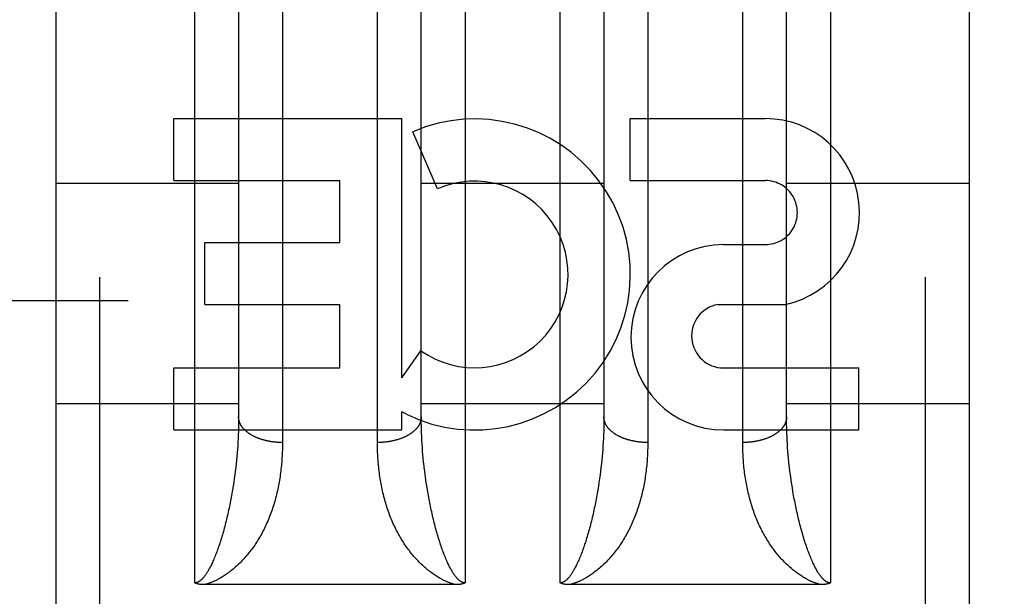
# Model space of a CAD drawing. Header units: inches. Extents: x 0 to 215, y 0 to 139.
# Tile 58 of 91: x 61.061 to 61.735, y 102.82 to 103.215. Entities that reach past the tile are written whole.
import ezdxf

# ---------------------------------------------------------------- set-up
doc = ezdxf.new("R2010")
doc.units = ezdxf.units.IN
doc.header["$LTSCALE"] = 11.835443
doc.header["$MEASUREMENT"] = 0
doc.linetypes.add('HIDDEN', pattern=[0.2, 0.1, -0.1])
doc.layers.get('0').update_dxf_attribs({"linetype": 'CONTINUOUS'})
for name, color, linetype in [('02___PRT_ALL_AXES', 7, 'CONTINUOUS'), ('DEFAULT_2', 8, 'HIDDEN'), ('DIMENSIONS', 7, 'CONTINUOUS')]:
    doc.layers.add(name, color=color, linetype=linetype)
doc.styles.get("Standard").update_dxf_attribs({"font": 'arial.ttf'})
doc.dimstyles.new('DIMSTYLE_1', dxfattribs={"dimtxt": 0.949367, "dimasz": 1.265823, "dimexe": 0.09, "dimexo": 0.07, "dimgap": 0.0375, "dimtad": 0, "dimtih": 1, "dimtoh": 1, "dimzin": 4, "dimdsep": 46, "dimtxsty": 'Standard', "dimblk": '_FILLED', "dimblk1": '_FILLED', "dimblk2": '_FILLED', "dimcen": 0.09, "dimazin": 1, "dimtfac": 1, "dimtofl": 0, "dimtmove": 0, "dimatfit": 3, "dimldrblk": '_FILLED', "dimfxl": 1, "dimtolj": 1, "dimtzin": 4, "dimarcsym": 0})

# ---------------------------------------------------------------- blocks, each defined once
blk = doc.blocks.new('_FILLED')
at = {"color": 0, "linetype": 'ByBlock'}
blk.add_solid([(0, 0), (-1, 0.2), (-1, -0.2)], dxfattribs=at)
blk = doc.blocks.new('*D16')
at = {"layer": 'DIMENSIONS', "color": 2, "linetype": 'Continuous'}
for p, q in [((46.91249, 103.7725), (46.91249, 106.4651)), ((46.91249, 106.4651), (48.02009, 106.4651)), ((45.77325, 102.6475), (49.12739, 102.6475)), ((46.91249, 102.6475), (46.91249, 100.11585))]:
    blk.add_line(p, q, dxfattribs=at)
at = {"layer": 'DIMENSIONS', "color": 2, "linetype": 'Continuous', "xscale": 1.2658227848, "yscale": 1.2658227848, "zscale": 1.2658227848}
for p, rotation in [((46.91249, 103.7725), 270), ((46.91249, 102.6475), 90)]:
    blk.add_blockref('_FILLED', p, dxfattribs=dict(at, rotation=rotation))
at = {"layer": 'DIMENSIONS', "color": 2, "linetype": 'Continuous', "insert": (48.49477, 106.93978), "char_height": 0.949367, "width": 2.5798786, "attachment_point": 1, "line_spacing_factor": 0.9}
blk.add_mtext('1.13', dxfattribs=at)

msp = doc.modelspace()

# ---------------------------------------------------------------- linework, layer by layer
at = {"layer": '02___PRT_ALL_AXES', "color": 8, "linetype": 'HIDDEN'}
for p, q in [((61.16629, 103.10478), (61.16629, 103.14722)), ((61.16629, 103.14722), (61.32242, 103.14722)), ((61.32242, 102.96962), (61.32242, 103.14722)), ((61.47869, 103.10478), (61.47869, 103.14722)), ((61.47869, 103.14722), (61.57111, 103.14722)), ((61.3468, 103.09912), (61.32987, 103.13823)), ((61.16629, 103.10478), (61.2798, 103.10478)), ((61.2798, 103.06234), (61.2798, 103.10478)), ((61.47869, 103.10478), (61.57111, 103.10478)), ((61.18759, 103.0199), (61.18759, 103.06234)), ((61.18759, 103.06234), (61.2798, 103.06234)), ((61.54256, 103.06091), (61.57107, 103.06091)), ((61.18759, 103.0199), (61.2798, 103.0199)), ((61.2798, 102.97643), (61.2798, 103.0199)), ((61.53864, 103.01995), (61.58491, 103.01995)), ((61.32242, 102.96962), (61.33542, 102.98818)), ((61.16629, 102.934), (61.16629, 102.97643)), ((61.16629, 102.97643), (61.2798, 102.97643)), ((61.54256, 102.97643), (61.63499, 102.97643)), ((61.63499, 102.934), (61.63499, 102.97643)), ((61.32242, 102.934), (61.32242, 102.94628)), ((61.32593, 102.9445), (61.32242, 102.94628)), ((61.16629, 102.934), (61.32242, 102.934)), ((61.54256, 102.934), (61.63499, 102.934))]:
    msp.add_line(p, q, dxfattribs=at)
for centre, radius, start, end in [((61.37218, 103.04046), 0.10653, 244.26362, 113.40274), ((61.5712, 103.08285), 0.06437, 282.29948, 90.07752), ((61.37218, 103.04046), 0.06391, 234.88948, 113.40261), ((61.57111, 103.08285), 0.02193, 269.90115, 90), ((61.54256, 102.99745), 0.06346, 90, 270), ((61.54256, 102.99837), 0.02193, 100.307, 270)]:
    msp.add_arc(centre, radius, start, end, dxfattribs=at)
at = {"layer": 'DEFAULT_2', "color": 8, "linetype": 'HIDDEN'}
for p, q in [((61.11563, 101.855), (61.11563, 103.64)), ((61.18063, 102.8292), (61.18063, 103.64)), ((61.36563, 103.64), (61.36563, 102.8292)), ((61.43063, 102.8292), (61.43063, 103.64)), ((61.61563, 103.64), (61.61563, 102.8292)), ((61.68063, 101.855), (61.68063, 103.64)), ((61.08563, 103.61), (61.08563, 101.885)), ((61.71063, 103.61), (61.71063, 101.885)), ((61.24063, 103.2705), (61.24063, 102.92535)), ((61.49063, 103.2705), (61.49063, 102.92535)), ((61.30564, 102.92402), (61.30563, 103.26923)), ((61.55564, 102.92402), (61.55563, 103.26923)), ((61.21063, 103.25007), (61.21063, 102.94286)), ((61.33563, 102.94165), (61.33563, 103.25007)), ((61.46063, 103.25007), (61.46063, 102.94286)), ((61.58563, 102.94286), (61.58563, 103.25007)), ((61.08563, 103.103), (61.21063, 103.103)), ((61.33563, 103.103), (61.46063, 103.103)), ((61.58563, 103.103), (61.71063, 103.103)), ((63.50213, 103.02249), (36.89813, 103.02249)), ((61.08563, 102.952), (61.21063, 102.952)), ((61.33563, 102.952), (61.46063, 102.952)), ((61.58563, 102.952), (61.71063, 102.952)), ((61.21062, 102.94044), (61.21059, 102.93802)), ((61.21063, 102.94286), (61.21062, 102.94044)), ((61.33565, 102.93923), (61.33563, 102.94165)), ((61.46062, 102.94044), (61.46059, 102.93802)), ((61.46063, 102.94286), (61.46062, 102.94044)), ((61.58564, 102.94044), (61.58563, 102.94286)), ((61.58567, 102.93802), (61.58564, 102.94044)), ((61.21054, 102.93558), (61.21047, 102.93313)), ((61.21059, 102.93802), (61.21054, 102.93558)), ((61.3357, 102.9368), (61.33565, 102.93923)), ((61.33576, 102.93436), (61.3357, 102.9368)), ((61.33584, 102.9319), (61.33576, 102.93436)), ((61.46054, 102.93558), (61.46047, 102.93313)), ((61.46059, 102.93802), (61.46054, 102.93558)), ((61.58572, 102.93558), (61.58567, 102.93802)), ((61.21026, 102.9282), (61.21013, 102.92573)), ((61.21037, 102.93067), (61.21026, 102.9282)), ((61.21047, 102.93313), (61.21037, 102.93067)), ((61.33594, 102.92944), (61.33584, 102.9319)), ((61.33607, 102.92697), (61.33594, 102.92944)), ((61.33621, 102.92449), (61.33607, 102.92697)), ((61.46026, 102.9282), (61.46013, 102.92573)), ((61.46037, 102.93067), (61.46026, 102.9282)), ((61.46047, 102.93313), (61.46037, 102.93067)), ((61.58594, 102.92944), (61.58584, 102.9319)), ((61.58607, 102.92697), (61.58594, 102.92944)), ((61.58621, 102.92449), (61.58607, 102.92697)), ((61.20979, 102.92075), (61.2096, 102.91825)), ((61.20997, 102.92324), (61.20979, 102.92075)), ((61.21013, 102.92573), (61.20997, 102.92324)), ((61.33638, 102.922), (61.33621, 102.92449)), ((61.33656, 102.9195), (61.33638, 102.922)), ((61.45979, 102.92075), (61.4596, 102.91825)), ((61.45997, 102.92324), (61.45979, 102.92075)), ((61.46013, 102.92573), (61.45997, 102.92324)), ((61.58638, 102.922), (61.58621, 102.92449)), ((61.58656, 102.9195), (61.58638, 102.922)), ((61.20938, 102.91574), (61.20914, 102.91323)), ((61.2096, 102.91825), (61.20938, 102.91574)), ((61.33677, 102.917), (61.33656, 102.9195)), ((61.337, 102.91449), (61.33677, 102.917)), ((61.33725, 102.91197), (61.337, 102.91449)), ((61.45938, 102.91574), (61.45914, 102.91323)), ((61.4596, 102.91825), (61.45938, 102.91574)), ((61.58677, 102.917), (61.58656, 102.9195)), ((61.587, 102.91449), (61.58677, 102.917)), ((61.58725, 102.91197), (61.587, 102.91449)), ((61.2086, 102.90819), (61.20829, 102.90566)), ((61.20888, 102.91071), (61.2086, 102.90819)), ((61.20914, 102.91323), (61.20888, 102.91071)), ((61.33752, 102.90945), (61.33725, 102.91197)), ((61.4586, 102.90819), (61.45829, 102.90566)), ((61.45888, 102.91071), (61.4586, 102.90819)), ((61.45914, 102.91323), (61.45888, 102.91071)), ((61.58752, 102.90945), (61.58725, 102.91197)), ((61.20762, 102.90059), (61.20725, 102.89805)), ((61.20797, 102.90313), (61.20762, 102.90059)), ((61.20829, 102.90566), (61.20797, 102.90313)), ((61.33829, 102.90313), (61.33797, 102.90566)), ((61.45762, 102.90059), (61.45725, 102.89805)), ((61.45797, 102.90313), (61.45762, 102.90059)), ((61.45829, 102.90566), (61.45797, 102.90313)), ((61.58882, 102.89932), (61.58846, 102.90186)), ((61.20725, 102.89805), (61.20686, 102.89551)), ((61.3392, 102.89678), (61.33882, 102.89932)), ((61.3396, 102.89424), (61.3392, 102.89678)), ((61.34002, 102.89171), (61.3396, 102.89424)), ((61.45686, 102.89551), (61.45645, 102.89298)), ((61.45725, 102.89805), (61.45686, 102.89551)), ((61.5892, 102.89678), (61.58882, 102.89932)), ((61.5896, 102.89424), (61.5892, 102.89678)), ((61.59002, 102.89171), (61.5896, 102.89424)), ((61.20624, 102.89171), (61.20579, 102.88917)), ((61.34047, 102.88917), (61.34002, 102.89171)), ((61.34093, 102.88663), (61.34047, 102.88917)), ((61.59047, 102.88917), (61.59002, 102.89171)), ((61.59093, 102.88663), (61.59047, 102.88917)), ((61.35925, 102.82799), (61.18723, 102.82799)), ((61.60925, 102.82799), (61.43723, 102.82799))]:
    msp.add_line(p, q, dxfattribs=at)
for points in [[(61.24063, 102.92535), (61.24021, 102.92535), (61.23979, 102.92535), (61.23937, 102.92536), (61.23895, 102.92537), (61.23853, 102.92539), (61.23811, 102.92541), (61.23769, 102.92543), (61.23727, 102.92546), (61.23685, 102.92548), (61.23644, 102.92552), (61.23602, 102.92555), (61.23561, 102.92559), (61.23519, 102.92564), (61.23478, 102.92568), (61.23437, 102.92573), (61.23396, 102.92578), (61.23355, 102.92584), (61.23314, 102.9259), (61.23273, 102.92596), (61.23233, 102.92603), (61.23192, 102.9261), (61.23152, 102.92617), (61.23112, 102.92625), (61.23072, 102.92633), (61.23033, 102.92641), (61.22993, 102.9265), (61.22954, 102.92659), (61.22915, 102.92668), (61.22876, 102.92677), (61.22838, 102.92687), (61.22799, 102.92697), (61.22761, 102.92708), (61.22724, 102.92719), (61.22686, 102.9273), (61.22649, 102.92741), (61.22612, 102.92753), (61.22575, 102.92765), (61.22539, 102.92777), (61.22503, 102.9279), (61.22467, 102.92803), (61.22432, 102.92816), (61.22396, 102.9283), (61.22362, 102.92843), (61.22327, 102.92857), (61.22293, 102.92872), (61.22259, 102.92886), (61.22226, 102.92901), (61.22193, 102.92917), (61.2216, 102.92932), (61.22128, 102.92948), (61.22096, 102.92964), (61.22064, 102.9298), (61.22033, 102.92996), (61.22002, 102.93013), (61.21972, 102.9303), (61.21942, 102.93047), (61.21912, 102.93065), (61.21883, 102.93083), (61.21854, 102.93101), (61.21826, 102.93119), (61.21798, 102.93137), (61.21771, 102.93156), (61.21744, 102.93175), (61.21718, 102.93194), (61.21692, 102.93213), (61.21666, 102.93233), (61.21641, 102.93252), (61.21616, 102.93272), (61.21592, 102.93292), (61.21569, 102.93313), (61.21546, 102.93333), (61.21523, 102.93354), (61.21501, 102.93375), (61.21479, 102.93396), (61.21458, 102.93417), (61.21437, 102.93439), (61.21417, 102.9346), (61.21398, 102.93482), (61.21379, 102.93504), (61.2136, 102.93526), (61.21342, 102.93548), (61.21325, 102.9357), (61.21308, 102.93593), (61.21291, 102.93616), (61.21276, 102.93638), (61.2126, 102.93661), (61.21246, 102.93684), (61.21231, 102.93707), (61.21218, 102.93731), (61.21205, 102.93754), (61.21192, 102.93777), (61.2118, 102.93801), (61.21169, 102.93824), (61.21158, 102.93848), (61.21148, 102.93872), (61.21138, 102.93896), (61.21129, 102.9392), (61.21121, 102.93944), (61.21113, 102.93968), (61.21105, 102.93992), (61.21099, 102.94017), (61.21093, 102.94041), (61.21087, 102.94065), (61.21082, 102.9409), (61.21078, 102.94114), (61.21074, 102.94138), (61.2107, 102.94163), (61.21068, 102.94187), (61.21066, 102.94212), (61.21064, 102.94236), (61.21063, 102.94261), (61.21063, 102.94286)], [(61.33563, 102.94286), (61.33563, 102.94261), (61.33562, 102.94236), (61.3356, 102.94212), (61.33558, 102.94187), (61.33556, 102.94163), (61.33552, 102.94138), (61.33549, 102.94114), (61.33544, 102.9409), (61.33539, 102.94065), (61.33534, 102.94041), (61.33527, 102.94017), (61.33521, 102.93992), (61.33513, 102.93968), (61.33505, 102.93944), (61.33497, 102.9392), (61.33488, 102.93896), (61.33478, 102.93872), (61.33468, 102.93848), (61.33457, 102.93824), (61.33446, 102.93801), (61.33434, 102.93777), (61.33421, 102.93754), (61.33408, 102.93731), (61.33395, 102.93707), (61.33381, 102.93684), (61.33366, 102.93661), (61.33351, 102.93638), (61.33335, 102.93616), (61.33318, 102.93593), (61.33301, 102.9357), (61.33284, 102.93548), (61.33266, 102.93526), (61.33247, 102.93504), (61.33228, 102.93482), (61.33209, 102.9346), (61.33189, 102.93439), (61.33168, 102.93417), (61.33147, 102.93396), (61.33125, 102.93375), (61.33103, 102.93354), (61.33081, 102.93333), (61.33058, 102.93313), (61.33034, 102.93292), (61.3301, 102.93272), (61.32985, 102.93252), (61.3296, 102.93233), (61.32935, 102.93213), (61.32909, 102.93194), (61.32882, 102.93175), (61.32855, 102.93156), (61.32828, 102.93137), (61.328, 102.93119), (61.32772, 102.93101), (61.32743, 102.93083), (61.32714, 102.93065), (61.32684, 102.93047), (61.32654, 102.9303), (61.32624, 102.93013), (61.32593, 102.92996), (61.32562, 102.9298), (61.32531, 102.92964), (61.32499, 102.92948), (61.32466, 102.92932), (61.32434, 102.92917), (61.32401, 102.92901), (61.32367, 102.92886), (61.32333, 102.92872), (61.32299, 102.92857), (61.32265, 102.92843), (61.3223, 102.9283), (61.32195, 102.92816), (61.32159, 102.92803), (61.32123, 102.9279), (61.32087, 102.92777), (61.32051, 102.92765), (61.32014, 102.92753), (61.31977, 102.92741), (61.3194, 102.9273), (61.31903, 102.92719), (61.31865, 102.92708), (61.31827, 102.92697), (61.31788, 102.92687), (61.3175, 102.92677), (61.31711, 102.92668), (61.31672, 102.92659), (61.31633, 102.9265), (61.31594, 102.92641), (61.31554, 102.92633), (61.31514, 102.92625), (61.31474, 102.92617), (61.31434, 102.9261), (61.31394, 102.92603), (61.31353, 102.92596), (61.31312, 102.9259), (61.31272, 102.92584), (61.31231, 102.92578), (61.3119, 102.92573), (61.31148, 102.92568), (61.31107, 102.92564), (61.31066, 102.92559), (61.31024, 102.92555), (61.30982, 102.92552), (61.30941, 102.92548), (61.30899, 102.92546), (61.30857, 102.92543), (61.30815, 102.92541), (61.30773, 102.92539), (61.30731, 102.92537), (61.30689, 102.92536), (61.30647, 102.92535), (61.30605, 102.92535), (61.30563, 102.92535)], [(61.49063, 102.92535), (61.49021, 102.92535), (61.48979, 102.92535), (61.48937, 102.92536), (61.48895, 102.92537), (61.48853, 102.92539), (61.48811, 102.92541), (61.48769, 102.92543), (61.48727, 102.92546), (61.48685, 102.92548), (61.48644, 102.92552), (61.48602, 102.92555), (61.48561, 102.92559), (61.48519, 102.92564), (61.48478, 102.92568), (61.48437, 102.92573), (61.48396, 102.92578), (61.48355, 102.92584), (61.48314, 102.9259), (61.48273, 102.92596), (61.48233, 102.92603), (61.48192, 102.9261), (61.48152, 102.92617), (61.48112, 102.92625), (61.48072, 102.92633), (61.48033, 102.92641), (61.47993, 102.9265), (61.47954, 102.92659), (61.47915, 102.92668), (61.47876, 102.92677), (61.47838, 102.92687), (61.47799, 102.92697), (61.47761, 102.92708), (61.47724, 102.92719), (61.47686, 102.9273), (61.47649, 102.92741), (61.47612, 102.92753), (61.47575, 102.92765), (61.47539, 102.92777), (61.47503, 102.9279), (61.47467, 102.92803), (61.47432, 102.92816), (61.47396, 102.9283), (61.47362, 102.92843), (61.47327, 102.92857), (61.47293, 102.92872), (61.47259, 102.92886), (61.47226, 102.92901), (61.47193, 102.92917), (61.4716, 102.92932), (61.47128, 102.92948), (61.47096, 102.92964), (61.47064, 102.9298), (61.47033, 102.92996), (61.47002, 102.93013), (61.46972, 102.9303), (61.46942, 102.93047), (61.46912, 102.93065), (61.46883, 102.93083), (61.46854, 102.93101), (61.46826, 102.93119), (61.46798, 102.93137), (61.46771, 102.93156), (61.46744, 102.93175), (61.46718, 102.93194), (61.46692, 102.93213), (61.46666, 102.93233), (61.46641, 102.93252), (61.46616, 102.93272), (61.46592, 102.93292), (61.46569, 102.93313), (61.46546, 102.93333), (61.46523, 102.93354), (61.46501, 102.93375), (61.46479, 102.93396), (61.46458, 102.93417), (61.46437, 102.93439), (61.46417, 102.9346), (61.46398, 102.93482), (61.46379, 102.93504), (61.4636, 102.93526), (61.46342, 102.93548), (61.46325, 102.9357), (61.46308, 102.93593), (61.46291, 102.93616), (61.46276, 102.93638), (61.4626, 102.93661), (61.46246, 102.93684), (61.46231, 102.93707), (61.46218, 102.93731), (61.46205, 102.93754), (61.46192, 102.93777), (61.4618, 102.93801), (61.46169, 102.93824), (61.46158, 102.93848), (61.46148, 102.93872), (61.46138, 102.93896), (61.46129, 102.9392), (61.46121, 102.93944), (61.46113, 102.93968), (61.46105, 102.93992), (61.46099, 102.94017), (61.46093, 102.94041), (61.46087, 102.94065), (61.46082, 102.9409), (61.46078, 102.94114), (61.46074, 102.94138), (61.4607, 102.94163), (61.46068, 102.94187), (61.46066, 102.94212), (61.46064, 102.94236), (61.46063, 102.94261), (61.46063, 102.94286)], [(61.58563, 102.94286), (61.58563, 102.94261), (61.58562, 102.94236), (61.5856, 102.94212), (61.58558, 102.94187), (61.58556, 102.94163), (61.58552, 102.94138), (61.58549, 102.94114), (61.58544, 102.9409), (61.58539, 102.94065), (61.58534, 102.94041), (61.58527, 102.94017), (61.58521, 102.93992), (61.58513, 102.93968), (61.58505, 102.93944), (61.58497, 102.9392), (61.58488, 102.93896), (61.58478, 102.93872), (61.58468, 102.93848), (61.58457, 102.93824), (61.58446, 102.93801), (61.58434, 102.93777), (61.58421, 102.93754), (61.58408, 102.93731), (61.58395, 102.93707), (61.58381, 102.93684), (61.58366, 102.93661), (61.58351, 102.93638), (61.58335, 102.93616), (61.58318, 102.93593), (61.58301, 102.9357), (61.58284, 102.93548), (61.58266, 102.93526), (61.58247, 102.93504), (61.58228, 102.93482), (61.58209, 102.9346), (61.58189, 102.93439), (61.58168, 102.93417), (61.58147, 102.93396), (61.58125, 102.93375), (61.58103, 102.93354), (61.58081, 102.93333), (61.58058, 102.93313), (61.58034, 102.93292), (61.5801, 102.93272), (61.57985, 102.93252), (61.5796, 102.93233), (61.57935, 102.93213), (61.57909, 102.93194), (61.57882, 102.93175), (61.57855, 102.93156), (61.57828, 102.93137), (61.578, 102.93119), (61.57772, 102.93101), (61.57743, 102.93083), (61.57714, 102.93065), (61.57684, 102.93047), (61.57654, 102.9303), (61.57624, 102.93013), (61.57593, 102.92996), (61.57562, 102.9298), (61.57531, 102.92964), (61.57499, 102.92948), (61.57466, 102.92932), (61.57434, 102.92917), (61.57401, 102.92901), (61.57367, 102.92886), (61.57333, 102.92872), (61.57299, 102.92857), (61.57265, 102.92843), (61.5723, 102.9283), (61.57195, 102.92816), (61.57159, 102.92803), (61.57123, 102.9279), (61.57087, 102.92777), (61.57051, 102.92765), (61.57014, 102.92753), (61.56977, 102.92741), (61.5694, 102.9273), (61.56903, 102.92719), (61.56865, 102.92708), (61.56827, 102.92697), (61.56788, 102.92687), (61.5675, 102.92677), (61.56711, 102.92668), (61.56672, 102.92659), (61.56633, 102.9265), (61.56594, 102.92641), (61.56554, 102.92633), (61.56514, 102.92625), (61.56474, 102.92617), (61.56434, 102.9261), (61.56394, 102.92603), (61.56353, 102.92596), (61.56312, 102.9259), (61.56272, 102.92584), (61.56231, 102.92578), (61.5619, 102.92573), (61.56148, 102.92568), (61.56107, 102.92564), (61.56066, 102.92559), (61.56024, 102.92555), (61.55982, 102.92552), (61.55941, 102.92548), (61.55899, 102.92546), (61.55857, 102.92543), (61.55815, 102.92541), (61.55773, 102.92539), (61.55731, 102.92537), (61.55689, 102.92536), (61.55647, 102.92535), (61.55605, 102.92535), (61.55563, 102.92535)], [(61.58584, 102.9319), (61.58576, 102.93436), (61.58572, 102.93558)], [(61.24063, 102.92535), (61.24063, 102.92402), (61.24061, 102.92269), (61.24058, 102.92137), (61.24055, 102.92005), (61.2405, 102.91874), (61.24045, 102.91743), (61.24038, 102.91612), (61.2403, 102.91481), (61.24021, 102.91351), (61.24012, 102.91222), (61.24001, 102.91093), (61.23989, 102.90964), (61.23976, 102.90836), (61.23962, 102.90708), (61.23947, 102.90581), (61.23931, 102.90454), (61.23914, 102.90328), (61.23896, 102.90202), (61.23876, 102.90077), (61.23856, 102.89952), (61.23835, 102.89828), (61.23812, 102.89704), (61.23789, 102.89581), (61.23765, 102.89458), (61.23739, 102.89337), (61.23712, 102.89215), (61.23685, 102.89094), (61.23656, 102.88974), (61.23626, 102.88855), (61.23595, 102.88736), (61.23564, 102.88618), (61.23531, 102.885), (61.23496, 102.88383), (61.23461, 102.88267), (61.23425, 102.88151), (61.23388, 102.88036), (61.23349, 102.87922), (61.2331, 102.87808), (61.23269, 102.87696), (61.23227, 102.87583), (61.23185, 102.87472), (61.23141, 102.87361), (61.23096, 102.87251), (61.2305, 102.87142), (61.23002, 102.87034), (61.22954, 102.86926), (61.22905, 102.86819), (61.22854, 102.86713), (61.22802, 102.86608), (61.22749, 102.86504), (61.22695, 102.864), (61.2264, 102.86298), (61.22584, 102.86196), (61.22527, 102.86095), (61.22468, 102.85995), (61.22409, 102.85896), (61.22348, 102.85798), (61.22287, 102.85701), (61.22225, 102.85606), (61.22162, 102.85512), (61.22098, 102.8542), (61.22034, 102.85329), (61.21969, 102.85239), (61.21903, 102.85152), (61.21837, 102.85065), (61.21769, 102.8498), (61.21702, 102.84896), (61.21633, 102.84814), (61.21564, 102.84733), (61.21495, 102.84653), (61.21424, 102.84575), (61.21353, 102.84498), (61.21282, 102.84423), (61.21209, 102.84348), (61.21137, 102.84276), (61.21063, 102.84204)], [(61.33563, 102.84204), (61.3349, 102.84276), (61.33417, 102.84348), (61.33345, 102.84423), (61.33273, 102.84498), (61.33202, 102.84575), (61.33132, 102.84653), (61.33062, 102.84733), (61.32993, 102.84814), (61.32925, 102.84896), (61.32857, 102.8498), (61.3279, 102.85065), (61.32723, 102.85152), (61.32658, 102.85239), (61.32592, 102.85329), (61.32528, 102.8542), (61.32464, 102.85512), (61.32401, 102.85606), (61.32339, 102.85701), (61.32278, 102.85798), (61.32217, 102.85896), (61.32158, 102.85995), (61.32099, 102.86095), (61.32042, 102.86196), (61.31986, 102.86298), (61.31931, 102.864), (61.31877, 102.86504), (61.31824, 102.86608), (61.31772, 102.86713), (61.31722, 102.86819), (61.31672, 102.86926), (61.31624, 102.87034), (61.31577, 102.87142), (61.3153, 102.87251), (61.31485, 102.87361), (61.31442, 102.87472), (61.31399, 102.87583), (61.31357, 102.87696), (61.31316, 102.87808), (61.31277, 102.87922), (61.31238, 102.88036), (61.31201, 102.88151), (61.31165, 102.88267), (61.3113, 102.88383), (61.31096, 102.885), (61.31063, 102.88618), (61.31031, 102.88736), (61.31, 102.88855), (61.3097, 102.88974), (61.30941, 102.89094), (61.30914, 102.89215), (61.30887, 102.89337), (61.30862, 102.89458), (61.30837, 102.89581), (61.30814, 102.89704), (61.30791, 102.89828), (61.3077, 102.89952), (61.3075, 102.90077), (61.30731, 102.90202), (61.30712, 102.90328), (61.30695, 102.90454), (61.30679, 102.90581), (61.30664, 102.90708), (61.3065, 102.90836), (61.30637, 102.90964), (61.30626, 102.91093), (61.30615, 102.91222), (61.30605, 102.91351), (61.30596, 102.91481), (61.30588, 102.91612), (61.30582, 102.91743), (61.30576, 102.91874), (61.30571, 102.92005), (61.30568, 102.92137), (61.30565, 102.92269), (61.30564, 102.92402)], [(61.49063, 102.92535), (61.49063, 102.92402), (61.49061, 102.92269), (61.49058, 102.92137), (61.49055, 102.92005), (61.4905, 102.91874), (61.49045, 102.91743), (61.49038, 102.91612), (61.4903, 102.91481), (61.49021, 102.91351), (61.49012, 102.91222), (61.49001, 102.91093), (61.48989, 102.90964), (61.48976, 102.90836), (61.48962, 102.90708), (61.48947, 102.90581), (61.48931, 102.90454), (61.48914, 102.90328), (61.48896, 102.90202), (61.48876, 102.90077), (61.48856, 102.89952), (61.48835, 102.89828), (61.48812, 102.89704), (61.48789, 102.89581), (61.48765, 102.89458), (61.48739, 102.89337), (61.48712, 102.89215), (61.48685, 102.89094), (61.48656, 102.88974), (61.48626, 102.88855), (61.48595, 102.88736), (61.48564, 102.88618), (61.48531, 102.885), (61.48496, 102.88383), (61.48461, 102.88267), (61.48425, 102.88151), (61.48388, 102.88036), (61.48349, 102.87922), (61.4831, 102.87808), (61.48269, 102.87696), (61.48227, 102.87583), (61.48185, 102.87472), (61.48141, 102.87361), (61.48096, 102.87251), (61.4805, 102.87142), (61.48002, 102.87034), (61.47954, 102.86926), (61.47905, 102.86819), (61.47854, 102.86713), (61.47802, 102.86608), (61.47749, 102.86504), (61.47695, 102.864), (61.4764, 102.86298), (61.47584, 102.86196), (61.47527, 102.86095), (61.47468, 102.85995), (61.47409, 102.85896), (61.47348, 102.85798), (61.47287, 102.85701), (61.47225, 102.85606), (61.47162, 102.85512), (61.47098, 102.8542), (61.47034, 102.85329), (61.46969, 102.85239), (61.46903, 102.85152), (61.46837, 102.85065), (61.46769, 102.8498), (61.46702, 102.84896), (61.46633, 102.84814), (61.46564, 102.84733), (61.46495, 102.84653), (61.46424, 102.84575), (61.46353, 102.84498), (61.46282, 102.84423), (61.46209, 102.84348), (61.46137, 102.84276), (61.46063, 102.84204)], [(61.58563, 102.84204), (61.5849, 102.84276), (61.58417, 102.84348), (61.58345, 102.84423), (61.58273, 102.84498), (61.58202, 102.84575), (61.58132, 102.84653), (61.58062, 102.84733), (61.57993, 102.84814), (61.57925, 102.84896), (61.57857, 102.8498), (61.5779, 102.85065), (61.57723, 102.85152), (61.57658, 102.85239), (61.57592, 102.85329), (61.57528, 102.8542), (61.57464, 102.85512), (61.57401, 102.85606), (61.57339, 102.85701), (61.57278, 102.85798), (61.57217, 102.85896), (61.57158, 102.85995), (61.57099, 102.86095), (61.57042, 102.86196), (61.56986, 102.86298), (61.56931, 102.864), (61.56877, 102.86504), (61.56824, 102.86608), (61.56772, 102.86713), (61.56722, 102.86819), (61.56672, 102.86926), (61.56624, 102.87034), (61.56577, 102.87142), (61.5653, 102.87251), (61.56485, 102.87361), (61.56442, 102.87472), (61.56399, 102.87583), (61.56357, 102.87696), (61.56316, 102.87808), (61.56277, 102.87922), (61.56238, 102.88036), (61.56201, 102.88151), (61.56165, 102.88267), (61.5613, 102.88383), (61.56096, 102.885), (61.56063, 102.88618), (61.56031, 102.88736), (61.56, 102.88855), (61.5597, 102.88974), (61.55941, 102.89094), (61.55914, 102.89215), (61.55887, 102.89337), (61.55862, 102.89458), (61.55837, 102.89581), (61.55814, 102.89704), (61.55791, 102.89828), (61.5577, 102.89952), (61.5575, 102.90077), (61.55731, 102.90202), (61.55712, 102.90328), (61.55695, 102.90454), (61.55679, 102.90581), (61.55664, 102.90708), (61.5565, 102.90836), (61.55637, 102.90964), (61.55626, 102.91093), (61.55615, 102.91222), (61.55605, 102.91351), (61.55596, 102.91481), (61.55588, 102.91612), (61.55582, 102.91743), (61.55576, 102.91874), (61.55571, 102.92005), (61.55568, 102.92137), (61.55565, 102.92269), (61.55564, 102.92402)], [(61.33797, 102.90566), (61.33767, 102.90819), (61.33752, 102.90945)], [(61.58797, 102.90566), (61.58767, 102.90819), (61.58752, 102.90945)], [(61.33882, 102.89932), (61.33846, 102.90186), (61.33829, 102.90313)], [(61.58846, 102.90186), (61.58813, 102.90439), (61.58797, 102.90566)], [(61.20686, 102.89551), (61.20645, 102.89298), (61.20624, 102.89171)], [(61.20579, 102.88917), (61.20533, 102.88663), (61.20509, 102.88537), (61.20484, 102.8841), (61.20459, 102.88284), (61.20433, 102.88158), (61.20406, 102.88032), (61.20379, 102.87906), (61.20352, 102.8778), (61.20324, 102.87655), (61.20295, 102.8753), (61.20266, 102.87405), (61.20236, 102.87281), (61.20206, 102.87158), (61.20175, 102.87035), (61.20144, 102.86914), (61.20112, 102.86793), (61.20081, 102.86674), (61.20048, 102.86556), (61.20016, 102.86439), (61.19983, 102.86324), (61.1995, 102.86209), (61.19916, 102.86096), (61.19882, 102.85985), (61.19848, 102.85874), (61.19814, 102.85765), (61.19779, 102.85658), (61.19744, 102.85551), (61.19708, 102.85446), (61.19672, 102.85343), (61.19636, 102.8524), (61.196, 102.8514), (61.19563, 102.8504)], [(61.35063, 102.8504), (61.35026, 102.8514), (61.3499, 102.8524), (61.34954, 102.85343), (61.34918, 102.85446), (61.34883, 102.85551), (61.34847, 102.85658), (61.34813, 102.85765), (61.34778, 102.85874), (61.34744, 102.85985), (61.3471, 102.86096), (61.34676, 102.86209), (61.34643, 102.86324), (61.3461, 102.86439), (61.34578, 102.86556), (61.34546, 102.86674), (61.34514, 102.86793), (61.34482, 102.86914), (61.34451, 102.87035), (61.3442, 102.87158), (61.3439, 102.87281), (61.3436, 102.87405), (61.34331, 102.8753), (61.34303, 102.87655), (61.34274, 102.8778), (61.34247, 102.87906), (61.3422, 102.88032), (61.34194, 102.88158), (61.34168, 102.88284), (61.34142, 102.8841), (61.34118, 102.88537), (61.34093, 102.88663)], [(61.45579, 102.88917), (61.45533, 102.88663), (61.45509, 102.88537), (61.45484, 102.8841), (61.45459, 102.88284), (61.45433, 102.88158), (61.45406, 102.88032), (61.45379, 102.87906), (61.45352, 102.8778), (61.45324, 102.87655), (61.45295, 102.8753), (61.45266, 102.87405), (61.45236, 102.87281), (61.45206, 102.87158), (61.45175, 102.87035), (61.45144, 102.86914), (61.45112, 102.86793), (61.45081, 102.86674), (61.45048, 102.86556), (61.45016, 102.86439), (61.44983, 102.86324), (61.4495, 102.86209), (61.44916, 102.86096), (61.44882, 102.85985), (61.44848, 102.85874), (61.44814, 102.85765), (61.44779, 102.85658), (61.44744, 102.85551), (61.44708, 102.85446), (61.44672, 102.85343), (61.44636, 102.8524), (61.446, 102.8514), (61.44563, 102.8504)], [(61.45645, 102.89298), (61.45602, 102.89044), (61.45579, 102.88917)], [(61.60063, 102.8504), (61.60026, 102.8514), (61.5999, 102.8524), (61.59954, 102.85343), (61.59918, 102.85446), (61.59883, 102.85551), (61.59847, 102.85658), (61.59813, 102.85765), (61.59778, 102.85874), (61.59744, 102.85985), (61.5971, 102.86096), (61.59676, 102.86209), (61.59643, 102.86324), (61.5961, 102.86439), (61.59578, 102.86556), (61.59546, 102.86674), (61.59514, 102.86793), (61.59482, 102.86914), (61.59451, 102.87035), (61.5942, 102.87158), (61.5939, 102.87281), (61.5936, 102.87405), (61.59331, 102.8753), (61.59303, 102.87655), (61.59274, 102.8778), (61.59247, 102.87906), (61.5922, 102.88032), (61.59194, 102.88158), (61.59168, 102.88284), (61.59142, 102.8841), (61.59118, 102.88537), (61.59093, 102.88663)], [(61.19563, 102.8504), (61.19526, 102.84942), (61.19489, 102.84846), (61.19451, 102.84752), (61.19414, 102.8466), (61.19376, 102.84571), (61.19339, 102.84484), (61.19302, 102.844), (61.19266, 102.84319), (61.1923, 102.84242), (61.19195, 102.84168), (61.19161, 102.84098), (61.19127, 102.84031), (61.19094, 102.83967), (61.19062, 102.83907), (61.19031, 102.8385), (61.19001, 102.83795), (61.18972, 102.83744), (61.18944, 102.83696), (61.18916, 102.83651), (61.1889, 102.83608), (61.18864, 102.83568), (61.18839, 102.8353), (61.18815, 102.83495), (61.18792, 102.83461), (61.18769, 102.8343), (61.18748, 102.834), (61.18727, 102.83372), (61.18706, 102.83346), (61.18687, 102.83321), (61.18668, 102.83298), (61.18649, 102.83276), (61.18631, 102.83255), (61.18614, 102.83235), (61.18597, 102.83217), (61.1858, 102.83199), (61.18564, 102.83183), (61.18549, 102.83167), (61.18534, 102.83152), (61.18519, 102.83138), (61.18505, 102.83125), (61.18491, 102.83113), (61.18477, 102.83101), (61.18464, 102.8309), (61.18451, 102.83079), (61.18438, 102.83069), (61.18426, 102.83059), (61.18414, 102.8305), (61.18402, 102.83042), (61.1839, 102.83034), (61.18379, 102.83026), (61.18368, 102.83019), (61.18357, 102.83012), (61.18346, 102.83006), (61.18336, 102.82999), (61.18326, 102.82994), (61.18316, 102.82988), (61.18306, 102.82983), (61.18297, 102.82979), (61.18288, 102.82974), (61.18279, 102.8297), (61.18271, 102.82966), (61.18262, 102.82963), (61.18254, 102.82959), (61.18246, 102.82956), (61.18238, 102.82953), (61.18231, 102.8295), (61.18223, 102.82948), (61.18216, 102.82945), (61.18209, 102.82943), (61.18202, 102.82941), (61.18196, 102.82939), (61.18189, 102.82937), (61.18182, 102.82936), (61.18176, 102.82934), (61.1817, 102.82933), (61.18164, 102.82931), (61.18158, 102.8293), (61.18152, 102.82929), (61.18146, 102.82928), (61.1814, 102.82927), (61.18134, 102.82926), (61.18128, 102.82925), (61.18123, 102.82924), (61.18117, 102.82923), (61.18112, 102.82923), (61.18106, 102.82922), (61.18101, 102.82922), (61.18095, 102.82921), (61.1809, 102.82921), (61.18085, 102.82921), (61.18079, 102.82921), (61.18074, 102.8292), (61.18068, 102.8292), (61.18063, 102.8292)], [(61.36563, 102.8292), (61.36558, 102.8292), (61.36552, 102.8292), (61.36547, 102.82921), (61.36541, 102.82921), (61.36536, 102.82921), (61.36531, 102.82921), (61.36525, 102.82922), (61.36519, 102.82922), (61.36514, 102.82923), (61.36508, 102.82924), (61.36503, 102.82924), (61.36497, 102.82925), (61.36491, 102.82926), (61.36485, 102.82927), (61.36479, 102.82928), (61.36473, 102.82929), (61.36467, 102.8293), (61.3646, 102.82932), (61.36454, 102.82933), (61.36448, 102.82935), (61.36441, 102.82936), (61.36434, 102.82938), (61.36427, 102.8294), (61.3642, 102.82942), (61.36413, 102.82945), (61.36405, 102.82947), (61.36398, 102.8295), (61.3639, 102.82952), (61.36382, 102.82955), (61.36374, 102.82959), (61.36365, 102.82962), (61.36356, 102.82966), (61.36347, 102.8297), (61.36338, 102.82975), (61.36328, 102.82979), (61.36318, 102.82984), (61.36308, 102.8299), (61.36297, 102.82996), (61.36286, 102.83002), (61.36275, 102.83009), (61.36264, 102.83016), (61.36252, 102.83023), (61.3624, 102.83031), (61.36228, 102.83039), (61.36216, 102.83048), (61.36203, 102.83057), (61.3619, 102.83067), (61.36177, 102.83078), (61.36164, 102.83089), (61.3615, 102.831), (61.36135, 102.83113), (61.36121, 102.83126), (61.36106, 102.8314), (61.3609, 102.83155), (61.36074, 102.8317), (61.36058, 102.83187), (61.36041, 102.83205), (61.36023, 102.83224), (61.36005, 102.83244), (61.35986, 102.83265), (61.35967, 102.83288), (61.35947, 102.83312), (61.35926, 102.83338), (61.35905, 102.83365), (61.35883, 102.83395), (61.3586, 102.83426), (61.35836, 102.83459), (61.35811, 102.83495), (61.35786, 102.83533), (61.35759, 102.83573), (61.35732, 102.83616), (61.35703, 102.83662), (61.35674, 102.83711), (61.35643, 102.83763), (61.35612, 102.83819), (61.3558, 102.83877), (61.35546, 102.8394), (61.35512, 102.84005), (61.35477, 102.84075), (61.35441, 102.84147), (61.35405, 102.84224), (61.35367, 102.84304), (61.3533, 102.84387), (61.35292, 102.84473), (61.35253, 102.84563), (61.35215, 102.84655), (61.35176, 102.84748), (61.35138, 102.84844), (61.35101, 102.84941), (61.35063, 102.8504)], [(61.44563, 102.8504), (61.44526, 102.84942), (61.44489, 102.84846), (61.44451, 102.84752), (61.44414, 102.8466), (61.44376, 102.84571), (61.44339, 102.84484), (61.44302, 102.844), (61.44266, 102.84319), (61.4423, 102.84242), (61.44195, 102.84168), (61.44161, 102.84098), (61.44127, 102.84031), (61.44094, 102.83967), (61.44062, 102.83907), (61.44031, 102.8385), (61.44001, 102.83795), (61.43972, 102.83744), (61.43944, 102.83696), (61.43916, 102.83651), (61.4389, 102.83608), (61.43864, 102.83568), (61.43839, 102.8353), (61.43815, 102.83495), (61.43792, 102.83461), (61.43769, 102.8343), (61.43748, 102.834), (61.43727, 102.83372), (61.43706, 102.83346), (61.43687, 102.83321), (61.43668, 102.83298), (61.43649, 102.83276), (61.43631, 102.83255), (61.43614, 102.83235), (61.43597, 102.83217), (61.4358, 102.83199), (61.43564, 102.83183), (61.43549, 102.83167), (61.43534, 102.83152), (61.43519, 102.83138), (61.43505, 102.83125), (61.43491, 102.83113), (61.43477, 102.83101), (61.43464, 102.8309), (61.43451, 102.83079), (61.43438, 102.83069), (61.43426, 102.83059), (61.43414, 102.8305), (61.43402, 102.83042), (61.4339, 102.83034), (61.43379, 102.83026), (61.43368, 102.83019), (61.43357, 102.83012), (61.43346, 102.83006), (61.43336, 102.82999), (61.43326, 102.82994), (61.43316, 102.82988), (61.43306, 102.82983), (61.43297, 102.82979), (61.43288, 102.82974), (61.43279, 102.8297), (61.43271, 102.82966), (61.43262, 102.82963), (61.43254, 102.82959), (61.43246, 102.82956), (61.43238, 102.82953), (61.43231, 102.8295), (61.43223, 102.82948), (61.43216, 102.82945), (61.43209, 102.82943), (61.43202, 102.82941), (61.43196, 102.82939), (61.43189, 102.82937), (61.43182, 102.82936), (61.43176, 102.82934), (61.4317, 102.82933), (61.43164, 102.82931), (61.43158, 102.8293), (61.43152, 102.82929), (61.43146, 102.82928), (61.4314, 102.82927), (61.43134, 102.82926), (61.43128, 102.82925), (61.43123, 102.82924), (61.43117, 102.82923), (61.43112, 102.82923), (61.43106, 102.82922), (61.43101, 102.82922), (61.43095, 102.82921), (61.4309, 102.82921), (61.43085, 102.82921), (61.43079, 102.82921), (61.43074, 102.8292), (61.43068, 102.8292), (61.43063, 102.8292)], [(61.61563, 102.8292), (61.61558, 102.8292), (61.61552, 102.8292), (61.61547, 102.82921), (61.61541, 102.82921), (61.61536, 102.82921), (61.61531, 102.82921), (61.61525, 102.82922), (61.61519, 102.82922), (61.61514, 102.82923), (61.61508, 102.82924), (61.61503, 102.82924), (61.61497, 102.82925), (61.61491, 102.82926), (61.61485, 102.82927), (61.61479, 102.82928), (61.61473, 102.82929), (61.61467, 102.8293), (61.6146, 102.82932), (61.61454, 102.82933), (61.61448, 102.82935), (61.61441, 102.82936), (61.61434, 102.82938), (61.61427, 102.8294), (61.6142, 102.82942), (61.61413, 102.82945), (61.61405, 102.82947), (61.61398, 102.8295), (61.6139, 102.82952), (61.61382, 102.82955), (61.61374, 102.82959), (61.61365, 102.82962), (61.61356, 102.82966), (61.61347, 102.8297), (61.61338, 102.82975), (61.61328, 102.82979), (61.61318, 102.82984), (61.61308, 102.8299), (61.61297, 102.82996), (61.61286, 102.83002), (61.61275, 102.83009), (61.61264, 102.83016), (61.61252, 102.83023), (61.6124, 102.83031), (61.61228, 102.83039), (61.61216, 102.83048), (61.61203, 102.83057), (61.6119, 102.83067), (61.61177, 102.83078), (61.61164, 102.83089), (61.6115, 102.831), (61.61135, 102.83113), (61.61121, 102.83126), (61.61106, 102.8314), (61.6109, 102.83155), (61.61074, 102.8317), (61.61058, 102.83187), (61.61041, 102.83205), (61.61023, 102.83224), (61.61005, 102.83244), (61.60986, 102.83265), (61.60967, 102.83288), (61.60947, 102.83312), (61.60926, 102.83338), (61.60905, 102.83365), (61.60883, 102.83395), (61.6086, 102.83426), (61.60836, 102.83459), (61.60811, 102.83495), (61.60786, 102.83533), (61.60759, 102.83573), (61.60732, 102.83616), (61.60703, 102.83662), (61.60674, 102.83711), (61.60643, 102.83763), (61.60612, 102.83819), (61.6058, 102.83877), (61.60546, 102.8394), (61.60512, 102.84005), (61.60477, 102.84075), (61.60441, 102.84147), (61.60405, 102.84224), (61.60367, 102.84304), (61.6033, 102.84387), (61.60292, 102.84473), (61.60253, 102.84563), (61.60215, 102.84655), (61.60176, 102.84748), (61.60138, 102.84844), (61.60101, 102.84941), (61.60063, 102.8504)], [(61.21063, 102.84204), (61.20988, 102.84133), (61.20912, 102.84062), (61.20835, 102.83994), (61.20758, 102.83927), (61.2068, 102.83861), (61.20603, 102.83798), (61.20526, 102.83736), (61.2045, 102.83678), (61.20375, 102.83621), (61.20302, 102.83568), (61.20229, 102.83517), (61.20159, 102.83468), (61.2009, 102.83422), (61.20023, 102.83379), (61.19958, 102.83338), (61.19895, 102.83299), (61.19834, 102.83263), (61.19775, 102.83229), (61.19718, 102.83197), (61.19662, 102.83167), (61.19609, 102.83139), (61.19558, 102.83113), (61.19508, 102.83089), (61.19461, 102.83065), (61.19414, 102.83044), (61.1937, 102.83024), (61.19327, 102.83005), (61.19286, 102.82987), (61.19246, 102.8297), (61.19207, 102.82955), (61.1917, 102.8294), (61.19133, 102.82926), (61.19098, 102.82913), (61.19064, 102.82901), (61.19031, 102.82889), (61.18999, 102.82879), (61.18968, 102.82868), (61.18938, 102.82859), (61.18909, 102.8285), (61.1888, 102.82841), (61.18852, 102.82833), (61.18825, 102.82826), (61.18798, 102.82818), (61.18773, 102.82812), (61.18747, 102.82805), (61.18723, 102.82799)], [(61.35904, 102.82799), (61.35879, 102.82805), (61.35854, 102.82812), (61.35828, 102.82818), (61.35801, 102.82826), (61.35774, 102.82833), (61.35746, 102.82841), (61.35718, 102.8285), (61.35688, 102.82859), (61.35658, 102.82868), (61.35627, 102.82879), (61.35595, 102.82889), (61.35562, 102.82901), (61.35528, 102.82913), (61.35493, 102.82926), (61.35457, 102.8294), (61.35419, 102.82955), (61.3538, 102.8297), (61.3534, 102.82987), (61.35299, 102.83005), (61.35256, 102.83024), (61.35212, 102.83044), (61.35166, 102.83065), (61.35118, 102.83089), (61.35068, 102.83113), (61.35017, 102.83139), (61.34964, 102.83167), (61.34909, 102.83197), (61.34852, 102.83229), (61.34793, 102.83263), (61.34731, 102.83299), (61.34668, 102.83338), (61.34603, 102.83379), (61.34536, 102.83422), (61.34467, 102.83468), (61.34397, 102.83517), (61.34325, 102.83568), (61.34251, 102.83621), (61.34176, 102.83678), (61.341, 102.83736), (61.34023, 102.83798), (61.33946, 102.83861), (61.33868, 102.83927), (61.33791, 102.83994), (61.33715, 102.84062), (61.33639, 102.84133), (61.33563, 102.84204)], [(61.46063, 102.84204), (61.45988, 102.84133), (61.45912, 102.84062), (61.45835, 102.83994), (61.45758, 102.83927), (61.4568, 102.83861), (61.45603, 102.83798), (61.45526, 102.83736), (61.4545, 102.83678), (61.45375, 102.83621), (61.45302, 102.83568), (61.45229, 102.83517), (61.45159, 102.83468), (61.4509, 102.83422), (61.45023, 102.83379), (61.44958, 102.83338), (61.44895, 102.83299), (61.44834, 102.83263), (61.44775, 102.83229), (61.44718, 102.83197), (61.44662, 102.83167), (61.44609, 102.83139), (61.44558, 102.83113), (61.44508, 102.83089), (61.44461, 102.83065), (61.44414, 102.83044), (61.4437, 102.83024), (61.44327, 102.83005), (61.44286, 102.82987), (61.44246, 102.8297), (61.44207, 102.82955), (61.4417, 102.8294), (61.44133, 102.82926), (61.44098, 102.82913), (61.44064, 102.82901), (61.44031, 102.82889), (61.43999, 102.82879), (61.43968, 102.82868), (61.43938, 102.82859), (61.43909, 102.8285), (61.4388, 102.82841), (61.43852, 102.82833), (61.43825, 102.82826), (61.43798, 102.82818), (61.43773, 102.82812), (61.43747, 102.82805), (61.43723, 102.82799)], [(61.60904, 102.82799), (61.60879, 102.82805), (61.60854, 102.82812), (61.60828, 102.82818), (61.60801, 102.82826), (61.60774, 102.82833), (61.60746, 102.82841), (61.60718, 102.8285), (61.60688, 102.82859), (61.60658, 102.82868), (61.60627, 102.82879), (61.60595, 102.82889), (61.60562, 102.82901), (61.60528, 102.82913), (61.60493, 102.82926), (61.60457, 102.8294), (61.60419, 102.82955), (61.6038, 102.8297), (61.6034, 102.82987), (61.60299, 102.83005), (61.60256, 102.83024), (61.60212, 102.83044), (61.60166, 102.83065), (61.60118, 102.83089), (61.60068, 102.83113), (61.60017, 102.83139), (61.59964, 102.83167), (61.59909, 102.83197), (61.59852, 102.83229), (61.59793, 102.83263), (61.59731, 102.83299), (61.59668, 102.83338), (61.59603, 102.83379), (61.59536, 102.83422), (61.59467, 102.83468), (61.59397, 102.83517), (61.59325, 102.83568), (61.59251, 102.83621), (61.59176, 102.83678), (61.591, 102.83736), (61.59023, 102.83798), (61.58946, 102.83861), (61.58868, 102.83927), (61.58791, 102.83994), (61.58715, 102.84062), (61.58639, 102.84133), (61.58563, 102.84204)], [(61.18723, 102.82799), (61.18701, 102.82799), (61.1868, 102.828), (61.18659, 102.828), (61.18638, 102.82801), (61.18618, 102.82801), (61.18599, 102.82802), (61.18579, 102.82803), (61.18561, 102.82804), (61.18542, 102.82805), (61.18524, 102.82807), (61.18506, 102.82808), (61.18488, 102.8281), (61.18471, 102.82812), (61.18454, 102.82814), (61.18438, 102.82815), (61.18422, 102.82818), (61.18406, 102.8282), (61.1839, 102.82822), (61.18375, 102.82824), (61.1836, 102.82827), (61.18345, 102.82829), (61.18331, 102.82832), (61.18317, 102.82835), (61.18303, 102.82838), (61.1829, 102.82841), (61.18276, 102.82844), (61.18263, 102.82847), (61.18251, 102.8285), (61.18238, 102.82853), (61.18226, 102.82856), (61.18214, 102.8286), (61.18202, 102.82863), (61.18191, 102.82867), (61.1818, 102.82871), (61.18169, 102.82874), (61.18158, 102.82878), (61.18147, 102.82882), (61.18137, 102.82886), (61.18127, 102.8289), (61.18117, 102.82894), (61.18108, 102.82898), (61.18098, 102.82903), (61.18089, 102.82907), (61.1808, 102.82911), (61.18072, 102.82916), (61.18063, 102.8292)], [(61.36563, 102.8292), (61.36554, 102.82916), (61.36546, 102.82911), (61.36536, 102.82907), (61.36527, 102.82902), (61.36518, 102.82898), (61.36508, 102.82894), (61.36498, 102.8289), (61.36488, 102.82886), (61.36478, 102.82882), (61.36467, 102.82878), (61.36457, 102.82874), (61.36446, 102.8287), (61.36434, 102.82867), (61.36423, 102.82863), (61.36411, 102.8286), (61.36399, 102.82856), (61.36387, 102.82853), (61.36375, 102.8285), (61.36362, 102.82847), (61.36349, 102.82843), (61.36336, 102.8284), (61.36323, 102.82838), (61.36309, 102.82835), (61.36295, 102.82832), (61.3628, 102.82829), (61.36266, 102.82827), (61.36251, 102.82824), (61.36236, 102.82822), (61.3622, 102.8282), (61.36204, 102.82817), (61.36188, 102.82815), (61.36171, 102.82813), (61.36155, 102.82812), (61.36137, 102.8281), (61.3612, 102.82808), (61.36102, 102.82807), (61.36084, 102.82805), (61.36065, 102.82804), (61.36047, 102.82803), (61.36027, 102.82802), (61.36008, 102.82801), (61.35988, 102.82801), (61.35967, 102.828), (61.35946, 102.828), (61.35925, 102.82799)], [(61.43723, 102.82799), (61.43701, 102.82799), (61.4368, 102.828), (61.43659, 102.828), (61.43639, 102.82801), (61.43619, 102.82801), (61.43599, 102.82802), (61.4358, 102.82803), (61.43561, 102.82804), (61.43542, 102.82805), (61.43524, 102.82807), (61.43506, 102.82808), (61.43489, 102.8281), (61.43472, 102.82812), (61.43455, 102.82813), (61.43438, 102.82815), (61.43422, 102.82817), (61.43406, 102.8282), (61.43391, 102.82822), (61.43375, 102.82824), (61.43361, 102.82827), (61.43346, 102.82829), (61.43332, 102.82832), (61.43317, 102.82835), (61.43304, 102.82838), (61.4329, 102.8284), (61.43277, 102.82843), (61.43264, 102.82847), (61.43251, 102.8285), (61.43239, 102.82853), (61.43227, 102.82856), (61.43215, 102.8286), (61.43203, 102.82863), (61.43192, 102.82867), (61.4318, 102.8287), (61.4317, 102.82874), (61.43159, 102.82878), (61.43148, 102.82882), (61.43138, 102.82886), (61.43128, 102.8289), (61.43118, 102.82894), (61.43108, 102.82898), (61.43099, 102.82902), (61.4309, 102.82907), (61.43081, 102.82911), (61.43072, 102.82916), (61.43063, 102.8292)], [(61.61563, 102.8292), (61.61555, 102.82916), (61.61546, 102.82911), (61.61537, 102.82907), (61.61528, 102.82903), (61.61518, 102.82898), (61.61509, 102.82894), (61.61499, 102.8289), (61.61489, 102.82886), (61.61479, 102.82882), (61.61468, 102.82878), (61.61457, 102.82874), (61.61446, 102.82871), (61.61435, 102.82867), (61.61424, 102.82863), (61.61412, 102.8286), (61.614, 102.82856), (61.61388, 102.82853), (61.61375, 102.8285), (61.61363, 102.82847), (61.6135, 102.82844), (61.61337, 102.82841), (61.61323, 102.82838), (61.61309, 102.82835), (61.61295, 102.82832), (61.61281, 102.82829), (61.61266, 102.82827), (61.61251, 102.82824), (61.61236, 102.82822), (61.6122, 102.8282), (61.61205, 102.82818), (61.61188, 102.82815), (61.61172, 102.82814), (61.61155, 102.82812), (61.61138, 102.8281), (61.6112, 102.82808), (61.61102, 102.82807), (61.61084, 102.82805), (61.61066, 102.82804), (61.61047, 102.82803), (61.61028, 102.82802), (61.61008, 102.82801), (61.60988, 102.82801), (61.60967, 102.828), (61.60947, 102.828), (61.60925, 102.82799)]]:
    msp.add_lwpolyline(points, dxfattribs=at)

# ---------------------------------------------------------------- dimensions: what is measured, and where the dimension line sits
at = {"layer": 'DIMENSIONS', "color": 2, "linetype": 'Continuous'}
dim = msp.add_linear_dim(base=(46.9124943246, 103.7724962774), p1=(49.1973858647, 102.6474962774), p2=(64.1686310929, 103.7724962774), angle=90, dimstyle='DIMSTYLE_1', dxfattribs=at)
dim.commit()
dim.dimension.update_dxf_attribs({"geometry": '*D16', "text_midpoint": (49.825830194, 106.4598033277), "dimtype": 160})

doc.saveas('drawing.dxf')
